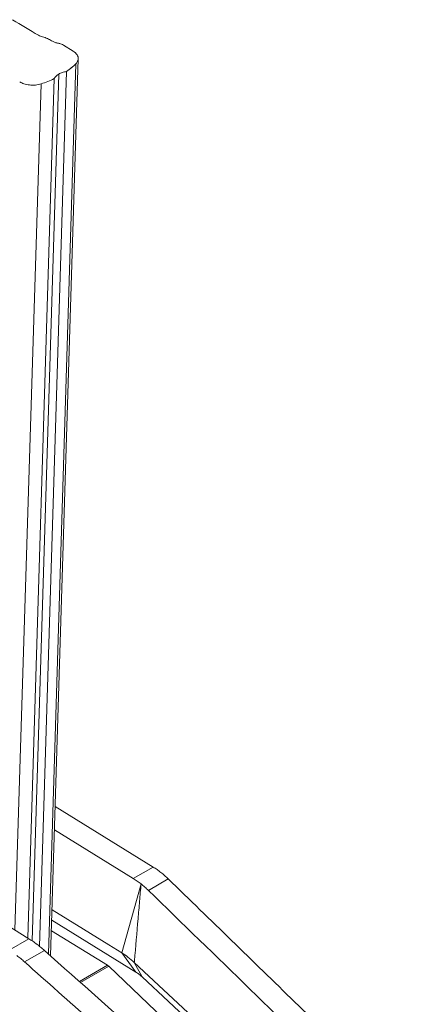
# Model space of a CAD drawing. Header units: millimetres. Extents: x 0 to 407, y 0 to 291.
# Tile 17 of 19: x 330 to 358, y 137 to 207. Entities that reach past the tile are written whole.
import ezdxf

# ---------------------------------------------------------------- set-up
doc = ezdxf.new("R2010")
doc.units = ezdxf.units.MM
doc.header["$MEASUREMENT"] = 0
doc.layers.add('Mittelinien', color=7, linetype='Continuous')
doc.layers.add('Sichtbare_Kanten__d_nn', color=7, linetype='Continuous')

msp = doc.modelspace()

# ---------------------------------------------------------------- linework, layer by layer
at = {"layer": 'Mittelinien', "color": 6, "linetype": 'Continuous', "lineweight": 5}
for p, q in [((331.642, 140.64), (333.592, 203.992)), ((330.485, 141.574), (332.384, 203.26)), ((329.264, 142.335), (331.117, 202.563)), ((337.684, 146.007), (339.099, 146.823)), ((338.76, 145.16), (340.174, 145.977)), ((338.231, 145.628), (336.86, 140.722)), ((330.26, 141.72), (328.846, 140.903)), ((331.363, 140.889), (329.948, 140.073)), ((337.86, 139.356), (336.86, 140.722)), ((333.843, 138.683), (335.839, 139.836)), ((333.932, 138.604), (335.936, 139.76)), ((338.304, 139.013), (337.753, 140.034))]:
    msp.add_line(p, q, dxfattribs=at)
at = {"layer": 'Sichtbare_Kanten__d_nn', "color": 1, "linetype": 'Continuous', "lineweight": 5}
for p, q in [((331.932, 205.603), (331.873, 205.639)), ((333.4, 204.903), (332.727, 205.319)), ((331.8, 140.5), (333.765, 204.354)), ((331.017, 141.18), (332.934, 203.448)), ((330.168, 141.777), (332.05, 202.938)), ((330.26, 141.72), (311.372, 153.386)), ((339.099, 146.823), (332.127, 151.129)), ((337.684, 146.007), (332.076, 149.471)), ((331.901, 143.785), (334.138, 142.403)), ((331.878, 143.05), (337.86, 139.356)), ((335.839, 139.836), (331.855, 142.296)), ((335.951, 141.284), (334.138, 142.403)), ((335.951, 141.284), (336.86, 140.722)), ((344.995, 131.131), (335.936, 139.76)), ((337.753, 140.034), (345.207, 133.099)), ((338.304, 139.013), (347.261, 130.679))]:
    msp.add_line(p, q, dxfattribs=at)
for centre, radius, start, end in [((368.119, 270.323), 74.273, 238.2977, 239.96557), ((331.434, 206.872), 0.98, 239.96106, 248.05303), ((331.54, 207.134), 1.263, 248.05303, 255.18203), ((330.503, 203.213), 2.793, 67.34072, 75.18204), ((330.769, 203.852), 2.101, 58.2977, 67.34072), ((332.446, 206.435), 0.978, 238.2977, 250.3512), ((332.58, 206.81), 1.377, 250.3512, 260.50339), ((332.151, 204.246), 1.224, 70.3512, 80.50339), ((332.27, 204.58), 0.869, 58.2977, 70.3512), ((332.906, 204.104), 0.94, 33.6672, 58.2977), ((333.304, 204.369), 0.462, 358.23702, 33.6672), ((330.428, 207.179), 4.491, 309.57967, 314.79736), ((333.131, 204.457), 0.655, 314.79736, 334.45426), ((333.316, 204.368), 0.449, 334.45426, 358.23702), ((332.924, 202.324), 1.08, 119.99976, 134.00053), ((333.073, 202.066), 1.378, 108.87914, 119.99976), ((333.254, 201.535), 1.939, 99.50856, 108.87914), ((329.884, 207.837), 5.344, 304.79699, 309.57967), ((330.327, 203.888), 1.386, 238.2977, 252.0781), ((330.514, 204.466), 1.993, 252.0781, 263.55873), ((330.562, 204.236), 1.762, 275.39537, 288.3781), ((328.433, 210.643), 8.514, 288.3781, 291.87171), ((328.817, 209.686), 7.482, 291.87171, 295.59849), ((332.628, 202.631), 0.654, 134.00053, 152.01999), ((330.528, 204.59), 2.118, 263.55873, 275.39537), ((335.872, 141.597), 6.142, 55.29213, 58.2977), ((335.445, 140.981), 6.892, 52.45485, 55.29213), ((334.444, 140.763), 6.164, 55.28612, 58.28998), ((334.017, 140.145), 6.915, 52.45017, 55.28612), ((335.141, 140.835), 7.195, 48.46071, 51.17004), ((334.658, 140.29), 7.922, 45.8788, 48.46071), ((-3383.637, -3690.875), 5346.793, 45.721984, 45.856587), ((515.806, 129.49), 178.3, 174.80865, 175.20734), ((333.713, 140.006), 7.213, 48.4445, 51.15295), ((333.226, 139.457), 7.947, 45.8641, 48.4445), ((-2484.461, -2764.309), 4054.083, 45.719281, 45.861943), ((-2.1, 172.913), 341.423, 354.99913, 355.20734), ((3502.246, -133.731), 3176.314, 174.999133, 175.053241), ((327.044, 136.513), 6.12, 55.28077, 58.30543), ((326.615, 135.894), 6.873, 52.42665, 55.28077), ((326.407, 135.368), 7.418, 50.89219, 53.57198), ((325.974, 134.835), 8.105, 48.32848, 50.89219), ((7903.188, 8641.588), 11383.954, 228.3075973, 228.3591077), ((324.981, 134.536), 7.438, 50.89684, 53.56326), ((324.547, 134.003), 8.125, 48.34581, 50.89684), ((334.137, 136.314), 5.181, 52.38301, 58.29888), ((333.387, 135.341), 6.41, 47.06474, 52.38301), ((343.668, 139.652), 5.927, 175.05324, 176.3059), ((19910.249, 22137.129), 29449.255, 228.3266714, 228.3514492), ((335.56, 139.385), 0.53, 52.01192, 58.29389), ((335.477, 139.278), 0.665, 46.4054, 52.01192), ((336.503, 137.16), 2.581, 52.38303, 58.28863), ((336.132, 136.678), 3.189, 47.07124, 52.38303), ((8447.524, 8445.657), 11603.875, 225.7192809, 225.7691234), ((9877.079, 9908.321), 13647.54, 225.7219836, 225.7747183)]:
    msp.add_arc(centre, radius, start, end, dxfattribs=at)

doc.saveas('drawing.dxf')
